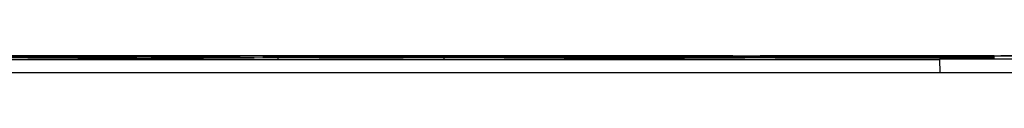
# Model space of a CAD drawing. Extents: x 0 to 420, y 0 to 297.
# Tile 25 of 30: x 201.174 to 229.984, y 281.167 to 281.655. Entities that reach past the tile are written whole.
import ezdxf

# ---------------------------------------------------------------- set-up
doc = ezdxf.new("R2010")
doc.units = 0
doc.header["$LTSCALE"] = 23.1
doc.layers.get('0').update_dxf_attribs({"linetype": 'CONTINUOUS'})

msp = doc.modelspace()

# ---------------------------------------------------------------- linework, layer by layer
at = {"color": 7, "linetype": 'CONTINUOUS'}
for p, q in [((184.843, 281.655), (232.756, 281.655)), ((204.6, 281.609), (192.463, 281.626)), ((192.463, 281.602), (203.457, 281.602)), ((203.457, 281.6), (192.463, 281.6)), ((205.02, 281.592), (192.463, 281.574)), ((207.62, 281.615), (199.036, 281.654)), ((222.044, 281.654), (199.835, 281.654)), ((200.628, 281.546), (208.036, 281.587)), ((200.84, 281.545), (228.089, 281.545)), ((208.724, 281.587), (201.408, 281.546)), ((205.02, 281.592), (205.02, 281.571)), ((208.724, 281.587), (208.725, 281.546)), ((213.587, 281.615), (222.044, 281.654)), ((213.587, 281.587), (213.587, 281.546)), ((222.392, 281.546), (213.587, 281.587)), ((222.843, 281.654), (214.259, 281.615)), ((216.858, 281.61), (228.089, 281.626)), ((216.858, 281.592), (216.858, 281.576)), ((229.689, 281.574), (216.858, 281.592)), ((229.689, 281.627), (217.279, 281.609)), ((218.422, 281.602), (228.089, 281.602)), ((229.689, 281.6), (218.422, 281.6)), ((222.843, 281.619), (222.843, 281.654)), ((229.689, 281.654), (222.843, 281.654)), ((231.689, 281.548), (228.089, 281.548)), ((228.089, 281.545), (228.096, 281.167)), ((229.689, 281.654), (229.4, 281.628)), ((229.689, 281.574), (229.416, 281.549)), ((229.689, 281.627), (229.421, 281.602)), ((229.689, 281.6), (229.421, 281.576)), ((229.689, 281.629), (229.689, 281.654)), ((229.689, 281.602), (229.689, 281.627)), ((229.689, 281.576), (229.689, 281.6)), ((229.689, 281.549), (229.689, 281.574)), ((232.189, 281.654), (229.887, 281.654)), ((229.887, 281.654), (230.012, 281.649)), ((200.939, 281.167), (231.707, 281.167))]:
    msp.add_line(p, q, dxfattribs=at)
for points in [[(203.457, 281.602), (203.628, 281.605), (204.013, 281.607), (204.6, 281.609)], [(204.6, 281.593), (204.013, 281.595), (203.628, 281.598), (203.457, 281.6)], [(205.02, 281.61), (205.776, 281.612), (206.65, 281.614), (207.62, 281.615)], [(208.036, 281.587), (206.903, 281.589), (205.888, 281.59), (205.02, 281.592)], [(208.292, 281.615), (209.594, 281.616), (210.939, 281.616), (212.285, 281.616), (213.587, 281.615)], [(213.587, 281.587), (212.397, 281.586), (211.168, 281.586), (209.932, 281.586), (208.724, 281.587)], [(214.259, 281.615), (215.229, 281.614), (216.102, 281.612), (216.858, 281.61)], [(216.858, 281.592), (216.102, 281.59), (215.229, 281.589), (214.259, 281.588)], [(217.279, 281.609), (217.865, 281.607), (218.25, 281.605), (218.422, 281.602)]]:
    msp.add_lwpolyline(points, dxfattribs=at)

doc.saveas('drawing.dxf')
